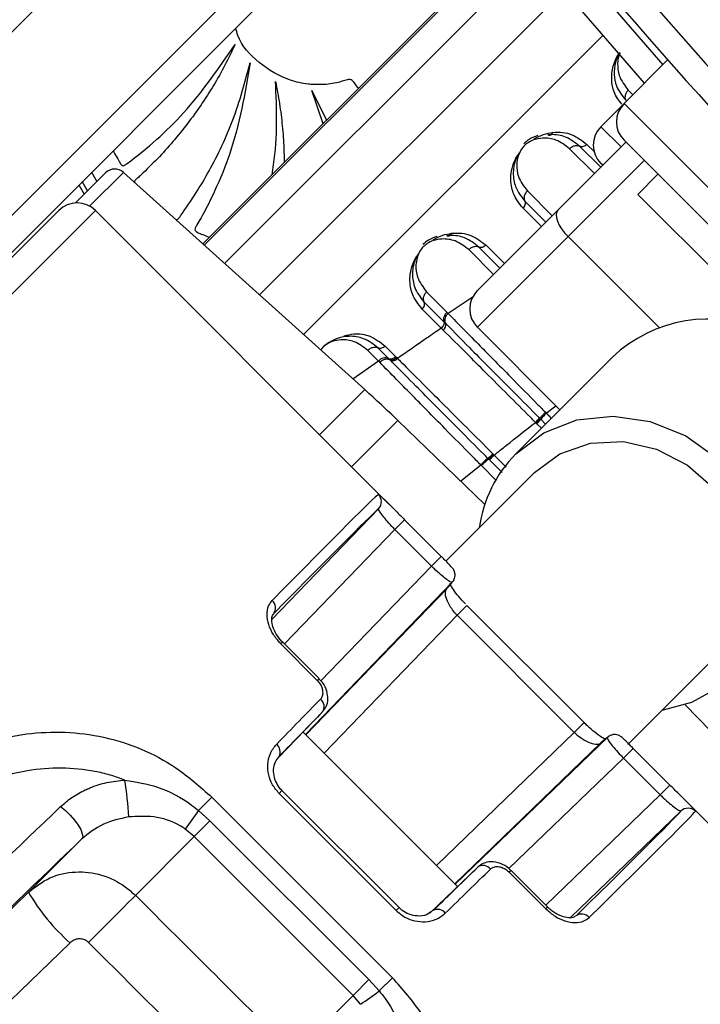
# Model space of a CAD drawing. Header units: millimetres. Extents: x 20 to 19305, y 40 to 15632.
# Tile 70 of 114: x 6606 to 6658, y 14535 to 14611. Entities that reach past the tile are written whole.
import ezdxf

# ---------------------------------------------------------------- set-up
doc = ezdxf.new("R2010")
doc.units = ezdxf.units.MM

msp = doc.modelspace()

# ---------------------------------------------------------------- linework, layer by layer
at = {"color": 7, "linetype": 'Continuous', "lineweight": 25, "ltscale": 2}
for p, q in [((6617.243, 14621.984), (6557.269, 14562.009)), ((6643.906, 14617.555), (6619.811, 14593.461)), ((6564.34, 14554.938), (6624.314, 14614.913)), ((6626.212, 14613.982), (6566.238, 14554.008)), ((6655.658, 14607.648), (6652.293, 14604.283)), ((6655.66, 14607.65), (6655.658, 14607.648)), ((6629.079, 14602.729), (6628.21, 14605.292)), ((6628.21, 14605.292), (6629.349, 14602.999)), ((6652.293, 14604.283), (6650.508, 14602.499)), ((6647.197, 14596.076), (6652.434, 14601.313)), ((6652.293, 14601.454), (6685.103, 14568.645)), ((6650.494, 14599.373), (6648.871, 14600.996)), ((6650.65, 14599.529), (6650.509, 14599.669)), ((6612.305, 14598.944), (6609.982, 14596.62)), ((6632.292, 14582.222), (6613.681, 14598.98)), ((6654.909, 14598.838), (6653.353, 14597.283)), ((6610.245, 14598.015), (6610.661, 14597.299)), ((6680.931, 14569.705), (6653.353, 14597.283)), ((6644.642, 14596.768), (6646.266, 14595.144)), ((6561.419, 14548.764), (6608.693, 14596.038)), ((6634.139, 14573.42), (6611.521, 14596.038)), ((6640.979, 14589.858), (6647.197, 14596.076)), ((6647.974, 14594.025), (6640.979, 14587.029)), ((6642.716, 14591.595), (6641.093, 14593.218)), ((6637.06, 14589.77), (6638.635, 14588.195)), ((6636.864, 14588.989), (6638.417, 14587.437)), ((6638.197, 14586.959), (6636.725, 14588.432)), ((6638.417, 14587.437), (6638.511, 14587.342)), ((6638.352, 14586.805), (6638.197, 14586.959)), ((6647.343, 14580.666), (6640.979, 14587.029)), ((6633.358, 14584.421), (6632.534, 14585.244)), ((6634.127, 14584.628), (6633.315, 14585.44)), ((6633.872, 14585.58), (6634.676, 14584.776)), ((6633.448, 14584.33), (6633.358, 14584.421)), ((6634.215, 14584.54), (6634.127, 14584.628)), ((6634.275, 14584.479), (6634.215, 14584.54)), ((6634.676, 14584.776), (6634.764, 14584.688)), ((6634.764, 14584.688), (6634.823, 14584.628)), ((6651.394, 14584.716), (6643.94, 14577.263)), ((6641.552, 14573.365), (6634.845, 14579.842)), ((6645.767, 14580.035), (6645.809, 14579.994)), ((6645.809, 14579.993), (6645.872, 14579.931)), ((6645.872, 14579.931), (6646.24, 14579.562)), ((6646.23, 14580.474), (6646.294, 14580.409)), ((6645.507, 14579.652), (6645.465, 14579.695)), ((6645.57, 14579.589), (6645.507, 14579.652)), ((6641.844, 14576.859), (6641.786, 14576.918)), ((6641.885, 14576.819), (6641.844, 14576.859)), ((6642.179, 14577.27), (6642.236, 14577.213)), ((6642.236, 14577.213), (6642.275, 14577.175)), ((6641.298, 14576.362), (6641.239, 14576.421)), ((6645.383, 14575.82), (6638.557, 14568.994)), ((6625.134, 14564.495), (6633.356, 14573.026)), ((6634.618, 14571.436), (6635.368, 14572.186)), ((6637.447, 14568.607), (6634.618, 14571.436)), ((6635.368, 14572.186), (6638.196, 14569.357)), ((6637.447, 14568.607), (6638.196, 14569.357)), ((6639.038, 14567.359), (6627.724, 14555.62)), ((6649.209, 14556.533), (6640.181, 14565.561)), ((6648.46, 14555.783), (6639.431, 14564.812)), ((6628.637, 14559.797), (6625.808, 14562.626)), ((6628.773, 14559.934), (6625.945, 14562.763)), ((6652.587, 14554.853), (6659.468, 14561.735)), ((6628.773, 14559.934), (6628.773, 14559.933)), ((6663.49, 14551.197), (6657.013, 14557.904)), ((6625.655, 14553.847), (6629.039, 14557.36)), ((6639.452, 14543.892), (6627.54, 14555.804)), ((6651.007, 14555.39), (6639.268, 14544.076)), ((6652.255, 14553.799), (6653.005, 14554.548)), ((6655.834, 14551.719), (6653.005, 14554.548)), ((6652.255, 14553.799), (6655.084, 14550.97)), ((6655.084, 14550.97), (6655.834, 14551.719)), ((6634.72, 14542.043), (6625.691, 14551.072)), ((6634.94, 14542.263), (6625.911, 14551.292)), ((6619.483, 14549.762), (6620.503, 14550.781)), ((6620.503, 14550.781), (6634.429, 14536.855)), ((6679.686, 14527.873), (6657.069, 14550.491)), ((6619.483, 14549.762), (6620.358, 14548.967)), ((6648.155, 14541.498), (6656.674, 14549.708)), ((6620.358, 14548.967), (6619.134, 14547.744)), ((6620.358, 14548.967), (6632.616, 14536.71)), ((6619.134, 14547.744), (6618.456, 14548.317)), ((6606.358, 14543.452), (6610.473, 14547.566)), ((6614.601, 14543.211), (6619.134, 14547.744)), ((6631.392, 14535.486), (6619.134, 14547.744)), ((6637.315, 14541.834), (6641.008, 14545.391)), ((6643.445, 14544.989), (6646.274, 14542.16)), ((6646.411, 14542.296), (6643.582, 14545.125)), ((6643.582, 14545.125), (6643.582, 14545.125)), ((6632.616, 14536.71), (6631.392, 14535.486)), ((6632.616, 14536.71), (6633.41, 14535.835)), ((6633.41, 14535.835), (6634.429, 14536.855)), ((6626.877, 14530.971), (6631.392, 14535.486)), ((6631.965, 14534.808), (6631.392, 14535.486))]:
    msp.add_line(p, q, dxfattribs=at)
at = {"color": 8, "linetype": 'Continuous', "lineweight": 25, "ltscale": 2}
for p, q in [((6643.906, 14617.555), (6619.811, 14593.46)), ((6619.918, 14593.364), (6643.998, 14617.443)), ((6645.348, 14615.81), (6621.488, 14591.95)), ((6647.676, 14613.032), (6624.175, 14589.531)), ((6650.659, 14609.545), (6627.58, 14586.466)), ((6652.616, 14605.326), (6652.976, 14604.966)), ((6652.293, 14604.283), (6687.931, 14568.645)), ((6650.508, 14602.499), (6652.064, 14600.943)), ((6649.429, 14601.136), (6649.988, 14600.577)), ((6650.006, 14598.885), (6648.091, 14600.801)), ((6653.848, 14599.899), (6647.974, 14594.025)), ((6611.076, 14596.374), (6613.681, 14598.98)), ((6611.227, 14598.997), (6611.641, 14598.28)), ((6610.91, 14597.548), (6610.495, 14598.265)), ((6644.838, 14597.548), (6646.754, 14595.632)), ((6611.521, 14596.038), (6562.496, 14547.013)), ((6645.917, 14594.796), (6644.503, 14596.21)), ((6654.997, 14587.002), (6647.974, 14594.025)), ((6642.228, 14591.107), (6640.313, 14593.023)), ((6641.651, 14593.358), (6643.065, 14591.944)), ((6640.667, 14589.387), (6638.73, 14588.099)), ((6633.358, 14584.421), (6631.387, 14583.037)), ((6632.292, 14582.222), (6628.815, 14578.745)), ((6646.294, 14580.409), (6647.029, 14580.979)), ((6631.281, 14576.278), (6634.845, 14579.842)), ((6645.918, 14579.241), (6645.57, 14579.589)), ((6642.882, 14575.822), (6641.885, 14576.819)), ((6642.275, 14577.175), (6643.198, 14576.252)), ((6639.681, 14575.172), (6641.239, 14576.421)), ((6642.44, 14575.22), (6641.298, 14576.362)), ((6634.618, 14571.436), (6626.105, 14562.602)), ((6628.909, 14559.748), (6637.447, 14568.607)), ((6627.752, 14555.592), (6638.614, 14566.863)), ((6639.431, 14564.812), (6640.181, 14565.561)), ((6639.431, 14564.812), (6629.175, 14554.169)), ((6625.808, 14562.626), (6625.945, 14562.763)), ((6628.773, 14559.933), (6628.637, 14559.797)), ((6648.46, 14555.783), (6649.209, 14556.533)), ((6648.46, 14555.783), (6637.818, 14545.526)), ((6639.24, 14544.104), (6650.511, 14554.966)), ((6643.412, 14545.276), (6652.255, 14553.799)), ((6625.911, 14551.292), (6625.691, 14551.072)), ((6655.084, 14550.97), (6646.251, 14542.457)), ((6643.582, 14545.125), (6643.445, 14544.989)), ((6634.94, 14542.263), (6634.72, 14542.043)), ((6646.411, 14542.296), (6646.274, 14542.16))]:
    msp.add_line(p, q, dxfattribs=at)
at = {"color": 8, "linetype": 'Continuous', "lineweight": 25, "ltscale": 2, "flags": 128}
msp.add_lwpolyline([(6641.959, 14623.133), (6649.253, 14614.265), (6655.294, 14607.284)], dxfattribs=at)
at = {"color": 7, "linetype": 'Continuous', "lineweight": 25, "ltscale": 2, "flags": 128}
for points in [[(6653.877, 14605.867), (6647.726, 14612.973), (6640.397, 14621.884)], [(6646.776, 14602.057), (6646.747, 14601.989), (6646.712, 14601.931), (6646.67, 14601.885), (6646.623, 14601.853), (6646.572, 14601.835), (6646.519, 14601.832), (6646.466, 14601.845), (6646.413, 14601.872)], [(6647.197, 14596.076), (6647.1, 14595.924), (6647.061, 14595.725), (6647.082, 14595.484), (6647.161, 14595.211), (6647.296, 14594.918), (6647.482, 14594.614), (6647.711, 14594.313), (6647.974, 14594.025)], [(6638.997, 14594.279), (6638.969, 14594.21), (6638.934, 14594.153), (6638.892, 14594.107), (6638.844, 14594.075), (6638.794, 14594.057), (6638.741, 14594.054), (6638.687, 14594.067), (6638.635, 14594.094)], [(6643.94, 14577.263), (6646.103, 14578.892), (6648.662, 14579.886), (6651.458, 14580.181), (6654.315, 14579.761), (6657.054, 14578.65), (6659.501, 14576.918), (6661.504, 14574.676), (6662.936, 14572.062), (6663.708, 14569.242), (6663.771, 14566.394), (6663.121, 14563.694), (6661.799, 14561.315), (6659.889, 14559.404), (6657.509, 14558.082), (6655.217, 14557.483)], [(6645.383, 14575.82), (6647.351, 14577.266), (6649.696, 14578.083), (6652.243, 14578.209), (6654.803, 14577.635), (6657.188, 14576.405), (6659.219, 14574.609), (6660.746, 14572.381), (6661.656, 14569.885), (6661.882, 14567.307), (6661.406, 14564.839), (6660.264, 14562.662), (6659.468, 14561.735)], [(6639.038, 14567.359), (6639.134, 14567.48), (6639.181, 14567.562)], [(6608.838, 14550.059), (6609.211, 14549.753), (6609.575, 14549.398), (6609.907, 14549.018), (6610.185, 14548.636), (6610.391, 14548.279), (6610.512, 14547.969), (6610.54, 14547.726), (6610.473, 14547.566)], [(6579.618, 14517.622), (6582.936, 14520.824), (6586.262, 14524.036), (6589.595, 14527.255), (6592.936, 14530.482), (6596.284, 14533.716), (6599.637, 14536.956), (6602.996, 14540.202), (6606.358, 14543.452)], [(6610.996, 14539.575), (6611.577, 14540.157), (6612.149, 14540.732), (6612.698, 14541.284), (6613.207, 14541.797), (6613.663, 14542.258), (6614.055, 14542.654), (6614.37, 14542.975), (6614.601, 14543.211)], [(6609.562, 14539.555), (6606.482, 14536.578), (6603.405, 14533.605), (6600.333, 14530.636), (6597.266, 14527.673), (6594.203, 14524.715), (6591.147, 14521.762), (6588.096, 14518.816), (6585.052, 14515.878)]]:
    msp.add_lwpolyline(points, dxfattribs=at)
at = {"color": 7, "linetype": 'Continuous', "lineweight": 25, "ltscale": 4}
for centre, radius, start, end in [((6969.784, 14886.136), 392.331, 213.6328, 236.3672), ((6969.784, 14886.136), 394.415, 213.6328, 236.3672), ((6969.784, 14886.136), 398.862, 213.6328, 236.3672), ((6969.784, 14886.136), 400, 213.6328, 223.66149), ((6969.784, 14886.136), 399.777, 213.6328, 236.3672), ((6967.097, 14883.449), 414, 218.64351, 231.35649), ((6967.097, 14883.449), 416, 218.64351, 231.35649), ((6653.707, 14602.869), 2, 135, 225), ((6651.923, 14601.084), 2, 135, 225), ((6613.012, 14598.236), 1, 48, 135), ((6610.107, 14594.624), 2, 45, 135), ((6642.393, 14588.444), 2, 135, 225), ((6639.149, 14587.567), 0.677, 128.20978, 199.38241), ((6658.804, 14576.884), 10.783, 65.51293, 133.41318), ((6638.054, 14587.185), 0.483, 308.11699, 18.95921), ((6633.884, 14583.998), 0.675, 68.94171, 141.22318), ((6634.3, 14585.078), 0.482, 248.94171, 321.22318), ((6634.447, 14584.932), 0.484, 249.27163, 321.07995), ((6565.379, 14507.908), 100, 46, 48), ((6644.006, 14581.294), 2.165, 312.3784, 324.46193), ((6644.095, 14581.194), 2.18, 312.56717, 324.56736), ((6648.358, 14578.162), 3.051, 132.56611, 144.57238), ((6651.117, 14570.182), 10.082, 135.38563, 172.09457), ((6644.706, 14573.155), 4.763, 127.81522, 136.71696), ((6639.939, 14579.374), 3.074, 306.94845, 316.79877), ((6639.774, 14579.524), 3.431, 307.96313, 316.78851), ((6632.781, 14573.582), 0.8, 315.97878, 45.00831), ((6624.689, 14565.383), 0.732, 323.46384, 50.91999), ((6628.443, 14557.766), 0.721, 325.71089, 52.26214), ((6651.562, 14554.816), 0.799, 110.29286, 134.07232), ((6625.067, 14554.283), 0.708, 330.29162, 54.47188), ((6584.568, 14547.703), 29.561, 3.02233, 8.57224), ((6690.928, 14497.861), 88.306, 144.00373, 145.15392), ((6657.23, 14549.133), 0.8, 44.99169, 134.02122), ((6641.414, 14544.795), 0.721, 37.73786, 124.28911), ((6620.167, 14551.537), 16.001, 210.3479, 228.48733), ((6637.931, 14541.419), 0.708, 35.52812, 119.70838), ((6649.031, 14541.041), 0.732, 39.08001, 126.53616), ((6581.509, 14607.28), 88.306, 304.84608, 305.99627)]:
    msp.add_arc(centre, radius, start, end, dxfattribs=at)
for centre, major_axis, ratio, start_param, end_param in [((6594.43, 14533.933), (38.958, 40.238), 0.005875, 0.040601, 0.656312), ((6595.005, 14533.377), (38.392, 39.673), 0.00596, 0.040599, 0.656309), ((6600.662, 14527.72), (38.392, 39.673), 0.00596, 6.125273, 6.247226), ((6600.087, 14528.276), (38.958, 40.238), 0.005875, 0.732869, 0.854822), ((6600.662, 14527.72), (38.392, 39.673), 0.00596, 0.732866, 0.854819), ((6611.368, 14517.014), (39.673, 38.392), 0.00596, 0.035959, 0.157912), ((6617.025, 14511.357), (39.673, 38.392), 0.00596, 5.626876, 6.242587), ((6617.581, 14510.782), (40.238, 38.958), 0.005875, 5.626874, 6.242584), ((6611.368, 14517.014), (39.673, 38.392), 0.00596, 5.428366, 5.550319), ((6611.924, 14516.439), (40.238, 38.958), 0.005875, 5.428363, 5.550316), ((3396.309, 17906.177), (13167.795, -13167.795), 0.005673, 4.964966, 4.965927), ((3392.966, 17902.833), (13171.199, -13164.513), 0.005761, 4.964964, 4.965926)]:
    msp.add_ellipse(centre, major_axis=major_axis, ratio=ratio, start_param=start_param, end_param=end_param, dxfattribs=at)
at = {"color": 7, "linetype": 'Continuous', "lineweight": 25, "ltscale": 2}
for points, knots in [([(6631.807, 14605.457), (6631.79, 14605.479), (6631.636, 14605.679), (6631.488, 14605.979), (6631.154, 14606.166), (6630.952, 14606.123), (6630.56, 14606.002), (6629.815, 14605.789), (6628.989, 14605.734), (6628.315, 14605.753), (6627.598, 14605.814), (6626.09, 14606.142), (6624.111, 14607.313), (6622.677, 14608.873), (6622.393, 14609.921), (6622.342, 14610.111)], [0, 0, 0, 0, 0.007151, 0.065229, 0.083257, 0.099956, 0.116302, 0.189712, 0.298301, 0.327846, 0.363486, 0.483577, 0.72124, 0.94931, 1, 1, 1, 1]), ([(6612.89, 14600.66), (6612.927, 14600.585), (6613.061, 14600.319), (6613.267, 14599.987), (6613.431, 14599.685), (6613.531, 14599.551), (6613.625, 14599.487), (6613.735, 14599.5), (6613.823, 14599.551), (6613.889, 14599.601), (6613.932, 14599.635), (6613.951, 14599.65), (6613.959, 14599.656), (6613.963, 14599.659), (6613.965, 14599.66), (6613.965, 14599.661), (6613.966, 14599.661), (6613.966, 14599.661), (6615.527, 14600.823), (6618.687, 14603.585), (6621.046, 14607.022), (6622.3, 14608.848)], [0, 0, 0, 0, 0.017671, 0.062667, 0.08221, 0.089937, 0.097993, 0.104658, 0.112025, 0.119063, 0.122188, 0.123547, 0.124141, 0.124401, 0.124515, 0.124565, 0.124587, 0.124597, 0.124604, 0.534708, 1, 1, 1, 1]), ([(6622.3, 14608.848), (6622.043, 14608.311), (6621.528, 14607.237), (6620.644, 14605.684), (6619.682, 14604.179), (6618.637, 14602.729), (6617.512, 14601.342), (6616.321, 14600.01), (6615.37, 14599.111), (6614.807, 14598.547), (6614.609, 14598.415), (6614.544, 14598.294), (6614.54, 14598.235), (6614.549, 14598.206), (6614.553, 14598.195)], [0, 0, 0, 0, 0.134488, 0.268916, 0.40331, 0.537692, 0.672084, 0.806512, 0.941008, 0.966972, 0.987078, 0.993163, 0.997337, 1, 1, 1, 1]), ([(6651.97, 14608.237), (6651.95, 14608.21), (6651.774, 14607.969), (6651.577, 14607.363), (6651.486, 14606.511), (6651.697, 14605.473), (6652.147, 14604.896), (6652.421, 14604.546)], [0, 0, 0, 0, 0.0195933, 0.1741109, 0.4023389, 0.6370378, 1, 1, 1, 1]), ([(6617.714, 14595.348), (6617.718, 14595.347), (6617.743, 14595.338), (6617.793, 14595.341), (6617.871, 14595.366), (6617.95, 14595.435), (6618.02, 14595.53), (6618.073, 14595.612), (6618.107, 14595.664), (6618.122, 14595.686), (6618.129, 14595.695), (6618.132, 14595.699), (6618.133, 14595.701), (6618.134, 14595.702), (6618.134, 14595.702), (6618.134, 14595.702), (6618.925, 14596.79), (6620.416, 14599.15), (6622.277, 14603.072), (6623.062, 14605.947), (6623.467, 14607.431)], [0, 0, 0, 0, 0.000818, 0.005836, 0.010571, 0.01898, 0.028323, 0.036843, 0.040508, 0.042083, 0.042766, 0.043065, 0.043196, 0.043254, 0.043279, 0.04329, 0.043299, 0.34115, 0.660074, 1, 1, 1, 1]), ([(6623.467, 14607.431), (6623.057, 14605.068), (6622.467, 14601.664), (6621.044, 14598.218), (6620.359, 14596.769), (6619.977, 14596.035), (6619.645, 14595.368), (6619.343, 14594.944), (6619.222, 14594.691), (6619.188, 14594.564), (6619.24, 14594.451), (6619.446, 14594.308), (6619.811, 14594.179), (6620.131, 14594.042), (6620.291, 14593.973)], [0, 0, 0, 0, 0.480267, 0.691887, 0.747357, 0.802844, 0.858354, 0.897283, 0.906597, 0.915266, 0.922369, 0.929973, 0.964926, 1, 1, 1, 1]), ([(6625.152, 14598.802), (6625.192, 14599.057), (6625.397, 14600.371), (6625.561, 14602.776), (6625.463, 14604.917), (6625.414, 14605.988)], [0, 0, 0, 0, 0.1077018, 0.5538459, 1, 1, 1, 1]), ([(6625.414, 14605.988), (6625.522, 14605.421), (6625.74, 14604.288), (6625.946, 14602.568), (6626.064, 14601.05), (6626.071, 14600.104), (6626.074, 14599.736)], [0, 0, 0, 0, 0.2749, 0.549659, 0.824334, 1, 1, 1, 1]), ([(6652.616, 14605.326), (6652.557, 14605.256), (6652.437, 14605.116), (6652.355, 14604.871), (6652.357, 14604.674), (6652.404, 14604.58), (6652.421, 14604.546)], [0, 0, 0, 0, 0.279636, 0.559272, 0.838908, 1, 1, 1, 1]), ([(6645.646, 14601.812), (6645.418, 14601.735), (6645.027, 14601.604), (6644.698, 14601.309), (6644.561, 14601.186)], [0, 0, 0, 0, 0.582959, 1, 1, 1, 1]), ([(6645.352, 14601.565), (6645.599, 14601.694), (6646.081, 14601.946), (6646.548, 14602.021), (6646.776, 14602.057)], [0, 0, 0, 0, 0.5118667, 1, 1, 1, 1]), ([(6648.871, 14600.996), (6648.527, 14601.265), (6647.892, 14601.76), (6646.977, 14601.917), (6646.489, 14601.878), (6646.413, 14601.872)], [0, 0, 0, 0, 0.500688, 0.922786, 1, 1, 1, 1]), ([(6646.776, 14602.057), (6646.781, 14602.058), (6647.315, 14602.117), (6648.325, 14601.997), (6649.061, 14601.422), (6649.429, 14601.136)], [0, 0, 0, 0, 0.0050355, 0.5036009, 1, 1, 1, 1]), ([(6648.091, 14600.801), (6647.76, 14601.057), (6647.171, 14601.514), (6646.176, 14601.667), (6645.42, 14601.541), (6644.917, 14601.303), (6644.565, 14601.014), (6644.293, 14600.649), (6644.087, 14600.167), (6643.98, 14599.466), (6644.116, 14598.49), (6644.568, 14597.9), (6644.838, 14597.548)], [0, 0, 0, 0, 0.181549, 0.323795, 0.40885, 0.462296, 0.504185, 0.545984, 0.60056, 0.677304, 0.807908, 1, 1, 1, 1]), ([(6648.091, 14600.801), (6648.161, 14600.86), (6648.301, 14600.979), (6648.546, 14601.062), (6648.743, 14601.06), (6648.837, 14601.013), (6648.871, 14600.996)], [0, 0, 0, 0, 0.279636, 0.559272, 0.838908, 1, 1, 1, 1]), ([(6644.503, 14596.21), (6644.21, 14596.583), (6643.804, 14597.1), (6643.538, 14598.149), (6643.544, 14599.053), (6643.842, 14599.889), (6644.042, 14600.23), (6644.084, 14600.302)], [0, 0, 0, 0, 0.35082, 0.485426, 0.783992, 0.954198, 1, 1, 1, 1]), ([(6644.182, 14600.46), (6644.147, 14600.4), (6643.981, 14600.112), (6643.728, 14599.376), (6643.734, 14598.567), (6643.987, 14597.599), (6644.367, 14597.117), (6644.642, 14596.768)], [0, 0, 0, 0, 0.041437, 0.201296, 0.499179, 0.63727, 1, 1, 1, 1]), ([(6644.838, 14597.548), (6644.778, 14597.478), (6644.659, 14597.338), (6644.577, 14597.093), (6644.579, 14596.896), (6644.625, 14596.802), (6644.642, 14596.768)], [0, 0, 0, 0, 0.279636, 0.559272, 0.838908, 1, 1, 1, 1]), ([(6637.574, 14593.786), (6637.821, 14593.916), (6638.303, 14594.168), (6638.77, 14594.242), (6638.997, 14594.279)], [0, 0, 0, 0, 0.511867, 1, 1, 1, 1]), ([(6638.997, 14594.279), (6639.003, 14594.279), (6639.537, 14594.339), (6640.547, 14594.219), (6641.283, 14593.644), (6641.651, 14593.358)], [0, 0, 0, 0, 0.005036, 0.503601, 1, 1, 1, 1]), ([(6640.313, 14593.023), (6639.982, 14593.279), (6639.392, 14593.736), (6638.398, 14593.889), (6637.642, 14593.763), (6637.139, 14593.525), (6636.787, 14593.236), (6636.515, 14592.871), (6636.309, 14592.388), (6636.202, 14591.688), (6636.337, 14590.712), (6636.79, 14590.121), (6637.06, 14589.77)], [0, 0, 0, 0, 0.181549, 0.323795, 0.40885, 0.462296, 0.504185, 0.545984, 0.60056, 0.677304, 0.807908, 1, 1, 1, 1]), ([(6637.868, 14594.034), (6637.64, 14593.957), (6637.249, 14593.826), (6636.92, 14593.531), (6636.783, 14593.408)], [0, 0, 0, 0, 0.582959, 1, 1, 1, 1]), ([(6641.093, 14593.218), (6640.749, 14593.487), (6640.114, 14593.982), (6639.199, 14594.138), (6638.711, 14594.1), (6638.635, 14594.094)], [0, 0, 0, 0, 0.500688, 0.922786, 1, 1, 1, 1]), ([(6640.313, 14593.023), (6640.383, 14593.082), (6640.523, 14593.201), (6640.768, 14593.284), (6640.965, 14593.282), (6641.059, 14593.235), (6641.093, 14593.218)], [0, 0, 0, 0, 0.279636, 0.559272, 0.838908, 1, 1, 1, 1]), ([(6636.725, 14588.432), (6636.432, 14588.805), (6636.026, 14589.322), (6635.759, 14590.37), (6635.765, 14591.275), (6636.064, 14592.111), (6636.263, 14592.452), (6636.306, 14592.524)], [0, 0, 0, 0, 0.35082, 0.485426, 0.783992, 0.954198, 1, 1, 1, 1]), ([(6636.404, 14592.682), (6636.369, 14592.622), (6636.202, 14592.333), (6635.95, 14591.598), (6635.956, 14590.789), (6636.209, 14589.821), (6636.589, 14589.339), (6636.864, 14588.989)], [0, 0, 0, 0, 0.041437, 0.201296, 0.499179, 0.63727, 1, 1, 1, 1]), ([(6637.06, 14589.77), (6637, 14589.7), (6636.881, 14589.56), (6636.798, 14589.314), (6636.801, 14589.118), (6636.847, 14589.024), (6636.864, 14588.989)], [0, 0, 0, 0, 0.279636, 0.559272, 0.838908, 1, 1, 1, 1]), ([(6638.635, 14588.195), (6638.575, 14588.125), (6638.455, 14587.986), (6638.366, 14587.747), (6638.361, 14587.558), (6638.402, 14587.469), (6638.417, 14587.437)], [0, 0, 0, 0, 0.279617, 0.559234, 0.838851, 1, 1, 1, 1]), ([(6638.635, 14588.195), (6638.635, 14588.195), (6638.667, 14588.163), (6638.699, 14588.13), (6638.73, 14588.099)], [0, 0, 0, 0, 0.009578, 1, 1, 1, 1]), ([(6638.197, 14586.959), (6638.241, 14586.998), (6638.329, 14587.076), (6638.41, 14587.211), (6638.446, 14587.341), (6638.427, 14587.405), (6638.417, 14587.437)], [0, 0, 0, 0, 0.249976, 0.499962, 0.749967, 1, 1, 1, 1]), ([(6638.73, 14588.099), (6639.529, 14587.285), (6640.611, 14586.181), (6642.293, 14584.47), (6643.764, 14582.976), (6645.14, 14581.579), (6646.038, 14580.668), (6646.23, 14580.474)], [0, 0, 0, 0, 0.363104, 0.492334, 0.672218, 0.929868, 1, 1, 1, 1]), ([(6638.197, 14586.959), (6637.818, 14586.699), (6636.69, 14585.926), (6635.568, 14585.146), (6634.823, 14584.628)], [0, 0, 0, 0, 0.336503, 1, 1, 1, 1]), ([(6645.465, 14579.695), (6645.334, 14579.826), (6644.03, 14581.128), (6642.198, 14582.96), (6639.968, 14585.19), (6638.94, 14586.217), (6638.352, 14586.805)], [0, 0, 0, 0, 0.050673, 0.503819, 0.716324, 1, 1, 1, 1]), ([(6638.511, 14587.342), (6638.555, 14587.297), (6639.129, 14586.718), (6640.216, 14585.623), (6642.542, 14583.279), (6644.436, 14581.375), (6645.767, 14580.035)], [0, 0, 0, 0, 0.022107, 0.283651, 0.496206, 1, 1, 1, 1]), ([(6633.315, 14585.44), (6632.965, 14585.713), (6632.329, 14586.208), (6631.221, 14586.387), (6630.294, 14586.244), (6629.592, 14585.907), (6629.137, 14585.569), (6628.957, 14585.334), (6628.908, 14585.27)], [0, 0, 0, 0, 0.305986, 0.554914, 0.731567, 0.855518, 0.96036, 1, 1, 1, 1]), ([(6632.534, 14585.244), (6632.604, 14585.304), (6632.745, 14585.423), (6632.99, 14585.506), (6633.187, 14585.504), (6633.281, 14585.457), (6633.315, 14585.44)], [0, 0, 0, 0, 0.279636, 0.559272, 0.838908, 1, 1, 1, 1]), ([(6633.448, 14584.33), (6633.518, 14584.389), (6633.658, 14584.509), (6633.899, 14584.596), (6634.091, 14584.599), (6634.182, 14584.555), (6634.215, 14584.54)], [0, 0, 0, 0, 0.279684, 0.559369, 0.839055, 1, 1, 1, 1]), ([(6641.786, 14576.918), (6641.681, 14577.024), (6640.298, 14578.414), (6638.371, 14580.353), (6636.114, 14582.625), (6634.983, 14583.765), (6634.371, 14584.382), (6634.275, 14584.479)], [0, 0, 0, 0, 0.038183, 0.500666, 0.703622, 0.953369, 1, 1, 1, 1]), ([(6634.823, 14584.628), (6634.918, 14584.534), (6635.516, 14583.936), (6636.622, 14582.829), (6638.922, 14580.529), (6640.825, 14578.625), (6642.179, 14577.27)], [0, 0, 0, 0, 0.046606, 0.296296, 0.499313, 1, 1, 1, 1]), ([(6641.239, 14576.421), (6641.013, 14576.649), (6640.082, 14577.591), (6638.675, 14579.016), (6637.208, 14580.504), (6635.445, 14582.295), (6634.307, 14583.454), (6633.448, 14584.33)], [0, 0, 0, 0, 0.078702, 0.324589, 0.496687, 0.620034, 1, 1, 1, 1]), ([(6645.809, 14579.994), (6645.812, 14580.002), (6645.82, 14580.023), (6645.895, 14580.118), (6646.04, 14580.279), (6646.167, 14580.409), (6646.23, 14580.474)], [0, 0, 0, 0, 0.161031, 0.440687, 0.720344, 1, 1, 1, 1]), ([(6642.275, 14577.175), (6642.59, 14577.425), (6643.651, 14578.268), (6644.716, 14579.106), (6645.465, 14579.695)], [0, 0, 0, 0, 0.297159, 1, 1, 1, 1]), ([(6641.297, 14576.362), (6641.363, 14576.427), (6641.494, 14576.557), (6641.674, 14576.723), (6641.792, 14576.824), (6641.83, 14576.85), (6641.844, 14576.859)], [0, 0, 0, 0, 0.279621, 0.559243, 0.838864, 1, 1, 1, 1]), ([(6633.815, 14573.741), (6633.829, 14573.727), (6633.96, 14573.604), (6634.382, 14573.176), (6634.919, 14572.634), (6635.258, 14572.295), (6635.368, 14572.186)], [0, 0, 0, 0, 0.048615, 0.444568, 0.820491, 1, 1, 1, 1]), ([(6634.618, 14571.436), (6634.541, 14571.515), (6634.302, 14571.761), (6633.928, 14572.183), (6633.587, 14572.615), (6633.372, 14572.932), (6633.361, 14572.994), (6633.356, 14573.026)], [0, 0, 0, 0, 0.100508, 0.3121807, 0.5376096, 0.7684322, 1, 1, 1, 1]), ([(6639.176, 14567.564), (6639.205, 14567.631), (6639.262, 14567.762), (6639.269, 14567.967), (6639.237, 14568.141), (6639.183, 14568.275), (6639.13, 14568.366), (6639.082, 14568.432), (6639, 14568.534), (6638.862, 14568.682), (6638.59, 14568.961), (6638.355, 14569.199), (6638.225, 14569.328), (6638.196, 14569.357)], [0, 0, 0, 0, 0.080212, 0.157446, 0.223374, 0.278716, 0.322175, 0.361934, 0.422402, 0.621153, 0.797337, 0.954412, 1, 1, 1, 1]), ([(6639.038, 14567.359), (6639.001, 14567.358), (6638.928, 14567.358), (6638.599, 14567.581), (6638.162, 14567.937), (6637.754, 14568.307), (6637.519, 14568.537), (6637.447, 14568.607)], [0, 0, 0, 0, 0.229764, 0.461988, 0.689005, 0.904491, 1, 1, 1, 1]), ([(6640.059, 14565.696), (6639.964, 14565.792), (6639.685, 14566.076), (6639.302, 14566.555), (6638.976, 14567.027), (6638.892, 14567.202), (6638.855, 14567.278)], [0, 0, 0, 0, 0.148774, 0.440071, 0.755822, 1, 1, 1, 1]), ([(6639.431, 14564.812), (6639.4, 14564.844), (6639.24, 14565.01), (6639.066, 14565.228), (6638.802, 14565.619), (6638.575, 14566.08), (6638.471, 14566.588), (6638.566, 14566.771), (6638.614, 14566.863)], [0, 0, 0, 0, 0.037552, 0.192543, 0.235301, 0.473994, 0.7355, 1, 1, 1, 1]), ([(6625.808, 14562.626), (6625.608, 14562.855), (6625.207, 14563.313), (6624.852, 14564.108), (6624.722, 14564.882), (6624.826, 14565.531), (6625.051, 14565.823), (6625.15, 14565.951)], [0, 0, 0, 0, 0.199752, 0.399876, 0.607041, 0.826549, 1, 1, 1, 1]), ([(6625.948, 14562.767), (6625.927, 14562.786), (6625.733, 14562.957), (6625.447, 14563.37), (6625.18, 14563.947), (6625.099, 14564.474), (6625.168, 14564.821), (6625.243, 14564.894), (6625.277, 14564.928)], [0, 0, 0, 0, 0.023939, 0.213794, 0.40824, 0.610901, 0.824024, 1, 1, 1, 1]), ([(6628.885, 14558.337), (6628.934, 14558.4), (6629.043, 14558.538), (6629.096, 14558.829), (6629.045, 14559.163), (6628.894, 14559.504), (6628.722, 14559.699), (6628.637, 14559.797)], [0, 0, 0, 0, 0.18302, 0.400043, 0.604373, 0.802384, 1, 1, 1, 1]), ([(6629.029, 14557.381), (6629.137, 14557.506), (6629.374, 14557.777), (6629.485, 14558.35), (6629.397, 14558.977), (6629.146, 14559.541), (6628.859, 14559.811), (6628.751, 14559.912)], [0, 0, 0, 0, 0.1801, 0.391753, 0.612739, 0.854379, 1, 1, 1, 1]), ([(6650.842, 14555.249), (6650.765, 14555.29), (6650.561, 14555.4), (6650.072, 14555.753), (6649.569, 14556.175), (6649.297, 14556.452), (6649.21, 14556.541)], [0, 0, 0, 0, 0.212658, 0.561271, 0.859162, 1, 1, 1, 1]), ([(6590.984, 14548.088), (6592.325, 14549.128), (6595.007, 14551.207), (6600.01, 14554.085), (6605.771, 14555.988), (6612.151, 14555.772), (6617.152, 14553.747), (6619.605, 14551.576), (6620.503, 14550.781)], [0, 0, 0, 0, 0.151687, 0.303172, 0.526485, 0.711728, 0.894443, 1, 1, 1, 1]), ([(6648.46, 14555.783), (6648.492, 14555.752), (6648.658, 14555.592), (6648.876, 14555.418), (6649.267, 14555.154), (6649.728, 14554.927), (6650.236, 14554.823), (6650.419, 14554.918), (6650.511, 14554.966)], [0, 0, 0, 0, 0.037552, 0.192543, 0.235301, 0.473994, 0.7355, 1, 1, 1, 1]), ([(6652.589, 14554.961), (6652.53, 14555.018), (6652.37, 14555.175), (6652.211, 14555.323), (6652.105, 14555.417), (6651.983, 14555.503), (6651.83, 14555.578), (6651.633, 14555.621), (6651.434, 14555.622), (6651.322, 14555.57), (6651.288, 14555.554)], [0, 0, 0, 0, 0.139717, 0.383848, 0.548387, 0.637213, 0.712297, 0.816344, 0.943629, 1, 1, 1, 1]), ([(6625.691, 14551.072), (6625.507, 14551.29), (6625.139, 14551.727), (6624.854, 14552.526), (6624.787, 14553.359), (6624.968, 14554.201), (6625.305, 14554.636), (6625.479, 14554.859)], [0, 0, 0, 0, 0.178374, 0.356819, 0.547919, 0.766995, 1, 1, 1, 1]), ([(6651.007, 14555.39), (6651.006, 14555.353), (6651.006, 14555.28), (6651.229, 14554.951), (6651.585, 14554.514), (6651.955, 14554.106), (6652.185, 14553.871), (6652.255, 14553.799)], [0, 0, 0, 0, 0.229764, 0.461988, 0.689005, 0.904491, 1, 1, 1, 1]), ([(6653.005, 14554.548), (6652.962, 14554.591), (6652.823, 14554.729), (6652.671, 14554.881), (6652.593, 14554.957), (6652.589, 14554.961)], [0, 0, 0, 0, 0.294864, 0.964329, 1, 1, 1, 1]), ([(6625.913, 14551.294), (6625.905, 14551.301), (6625.748, 14551.43), (6625.519, 14551.786), (6625.292, 14552.339), (6625.24, 14552.957), (6625.363, 14553.541), (6625.59, 14553.787), (6625.699, 14553.906)], [0, 0, 0, 0, 0.008213, 0.166543, 0.333566, 0.531373, 0.774783, 1, 1, 1, 1]), ([(6613.798, 14552.109), (6613.418, 14552.243), (6612.654, 14552.514), (6611.026, 14552.893), (6608.883, 14553.103), (6606.094, 14552.873), (6603.158, 14552.109), (6600.487, 14550.954), (6598.208, 14549.685), (6596.289, 14548.44), (6594.413, 14547.078), (6593.2, 14546.093), (6592.592, 14545.6)], [0, 0, 0, 0, 0.051714, 0.103855, 0.215797, 0.331171, 0.469207, 0.6107, 0.706781, 0.803439, 0.901532, 1, 1, 1, 1]), ([(6608.838, 14550.059), (6609.119, 14550.302), (6609.69, 14550.797), (6610.489, 14551.238), (6611.387, 14551.63), (6612.402, 14551.958), (6613.328, 14552.058), (6613.798, 14552.109)], [0, 0, 0, 0, 0.20938, 0.425876, 0.496989, 0.744647, 1, 1, 1, 1]), ([(6613.798, 14552.109), (6614.645, 14551.964), (6616.47, 14551.653), (6618.351, 14550.664), (6619.306, 14549.903), (6619.483, 14549.762)], [0, 0, 0, 0, 0.4131445, 0.8908171, 1, 1, 1, 1]), ([(6657.522, 14550.026), (6657.469, 14550.083), (6657.313, 14550.25), (6656.83, 14550.728), (6656.282, 14551.272), (6655.943, 14551.61), (6655.834, 14551.719)], [0, 0, 0, 0, 0.17648, 0.519218, 0.844617, 1, 1, 1, 1]), ([(6655.084, 14550.97), (6655.163, 14550.893), (6655.409, 14550.654), (6655.831, 14550.28), (6656.263, 14549.938), (6656.58, 14549.723), (6656.643, 14549.713), (6656.674, 14549.708)], [0, 0, 0, 0, 0.100508, 0.312181, 0.53761, 0.768432, 1, 1, 1, 1]), ([(6576.013, 14518.658), (6580.276, 14522.735), (6591.226, 14533.206), (6602.161, 14543.669), (6608.838, 14550.059)], [0, 0, 0, 0, 0.389328, 1, 1, 1, 1]), ([(6614.087, 14549.261), (6613.411, 14549.117), (6612.054, 14548.828), (6611.001, 14547.988), (6610.473, 14547.566)], [0, 0, 0, 0, 0.498504, 1, 1, 1, 1]), ([(6618.456, 14548.317), (6618.322, 14548.406), (6617.59, 14548.893), (6616.098, 14549.38), (6614.734, 14549.299), (6614.087, 14549.261)], [0, 0, 0, 0, 0.105262, 0.57608, 1, 1, 1, 1]), ([(6610.473, 14547.566), (6603.823, 14541.157), (6592.942, 14530.668), (6582.05, 14520.17), (6577.814, 14516.086)], [0, 0, 0, 0, 0.6110512, 1, 1, 1, 1]), ([(6643.569, 14545.113), (6643.513, 14545.175), (6643.289, 14545.422), (6642.751, 14545.712), (6642.067, 14545.848), (6641.438, 14545.731), (6641.149, 14545.494), (6641.017, 14545.385)], [0, 0, 0, 0, 0.08215, 0.328977, 0.593487, 0.813637, 1, 1, 1, 1]), ([(6606.358, 14543.452), (6606.885, 14543.863), (6607.942, 14544.687), (6609.971, 14545.125), (6612.011, 14544.881), (6613.588, 14544.128), (6614.346, 14543.442), (6614.601, 14543.211)], [0, 0, 0, 0, 0.222814, 0.447152, 0.670377, 0.888765, 1, 1, 1, 1]), ([(6641.985, 14545.237), (6642.048, 14545.286), (6642.187, 14545.395), (6642.477, 14545.448), (6642.811, 14545.397), (6643.152, 14545.246), (6643.347, 14545.074), (6643.445, 14544.989)], [0, 0, 0, 0, 0.18302, 0.400043, 0.604373, 0.802384, 1, 1, 1, 1]), ([(6634.72, 14542.043), (6634.938, 14541.859), (6635.375, 14541.491), (6636.174, 14541.206), (6637.007, 14541.139), (6637.85, 14541.319), (6638.284, 14541.657), (6638.507, 14541.831)], [0, 0, 0, 0, 0.178374, 0.356819, 0.547919, 0.766995, 1, 1, 1, 1]), ([(6637.512, 14542.04), (6637.375, 14541.915), (6637.099, 14541.663), (6636.414, 14541.58), (6635.755, 14541.717), (6635.251, 14541.967), (6635.03, 14542.196), (6634.952, 14542.276)], [0, 0, 0, 0, 0.262957, 0.52934, 0.738406, 0.908125, 1, 1, 1, 1]), ([(6646.274, 14542.16), (6646.503, 14541.96), (6646.961, 14541.559), (6647.756, 14541.204), (6648.53, 14541.074), (6649.18, 14541.178), (6649.471, 14541.403), (6649.599, 14541.502)], [0, 0, 0, 0, 0.199752, 0.399876, 0.607041, 0.826549, 1, 1, 1, 1]), ([(6648.548, 14541.621), (6648.499, 14541.575), (6648.405, 14541.485), (6647.926, 14541.459), (6647.345, 14541.627), (6646.803, 14541.923), (6646.523, 14542.206), (6646.422, 14542.308)], [0, 0, 0, 0, 0.239076, 0.463211, 0.666608, 0.879854, 1, 1, 1, 1]), ([(6610.996, 14539.575), (6610.953, 14539.613), (6610.826, 14539.727), (6610.554, 14539.846), (6610.2, 14539.872), (6609.845, 14539.78), (6609.656, 14539.63), (6609.562, 14539.555)], [0, 0, 0, 0, 0.108678, 0.323219, 0.545584, 0.772492, 1, 1, 1, 1]), ([(6631.736, 14507.336), (6632.776, 14508.677), (6634.855, 14511.359), (6637.734, 14516.362), (6639.636, 14522.123), (6639.42, 14528.503), (6637.395, 14533.504), (6635.224, 14535.956), (6634.429, 14536.855)], [0, 0, 0, 0, 0.151687, 0.303172, 0.526485, 0.711728, 0.894443, 1, 1, 1, 1]), ([(6633.41, 14535.835), (6633.485, 14535.742), (6634.191, 14534.875), (6635.246, 14533.028), (6635.589, 14531.097), (6635.757, 14530.15)], [0, 0, 0, 0, 0.057556, 0.537551, 1, 1, 1, 1])]:
    msp.add_open_spline(points, degree=3, knots=knots, dxfattribs=at)
at = {"color": 8, "linetype": 'Continuous', "lineweight": 25, "ltscale": 2}
for points, knots in [([(6652.123, 14604.237), (6651.896, 14604.535), (6651.48, 14605.079), (6651.294, 14606.11), (6651.398, 14607.065), (6651.666, 14607.811), (6651.918, 14608.144), (6651.98, 14608.225)], [0, 0, 0, 0, 0.289653, 0.529386, 0.770871, 0.944075, 1, 1, 1, 1]), ([(6651.997, 14608.205), (6651.966, 14608.14), (6651.834, 14607.863), (6651.77, 14607.244), (6651.888, 14606.269), (6652.344, 14605.678), (6652.616, 14605.326)], [0, 0, 0, 0, 0.056154, 0.237467, 0.545947, 1, 1, 1, 1]), ([(6632.534, 14585.244), (6632.204, 14585.501), (6631.614, 14585.958), (6630.62, 14586.11), (6629.862, 14585.986), (6629.364, 14585.745), (6629.053, 14585.504), (6628.935, 14585.337), (6628.895, 14585.281)], [0, 0, 0, 0, 0.345404, 0.616034, 0.777856, 0.879538, 0.959235, 1, 1, 1, 1]), ([(6630.69, 14586.37), (6630.954, 14586.433), (6631.676, 14586.605), (6632.813, 14586.389), (6633.498, 14585.866), (6633.872, 14585.58)], [0, 0, 0, 0, 0.207898, 0.566321, 1, 1, 1, 1]), ([(6646.294, 14580.409), (6646.345, 14580.358), (6646.477, 14580.226), (6646.61, 14580.093), (6646.69, 14580.013)], [0, 0, 0, 0, 0.389424, 1, 1, 1, 1]), ([(6633.346, 14574.147), (6633.377, 14574.135), (6633.433, 14574.112), (6633.693, 14573.859), (6633.815, 14573.741)], [0, 0, 0, 0, 0.532843, 1, 1, 1, 1]), ([(6657.796, 14549.698), (6657.789, 14549.723), (6657.778, 14549.761), (6657.586, 14549.961), (6657.522, 14550.026)], [0, 0, 0, 0, 0.670304, 1, 1, 1, 1])]:
    msp.add_open_spline(points, degree=3, knots=knots, dxfattribs=at)
at = {"color": 7, "linetype": 'Continuous', "lineweight": 25, "ltscale": 2}
for points in [[(6649.429, 14601.136), (6649.384, 14601.098), (6649.296, 14601.021), (6649.141, 14600.959), (6648.99, 14600.944), (6648.911, 14600.979), (6648.871, 14600.996)], [(6644.503, 14596.21), (6644.541, 14596.254), (6644.618, 14596.343), (6644.679, 14596.498), (6644.695, 14596.649), (6644.66, 14596.728), (6644.642, 14596.768)], [(6641.651, 14593.358), (6641.606, 14593.319), (6641.517, 14593.243), (6641.362, 14593.181), (6641.212, 14593.166), (6641.133, 14593.201), (6641.093, 14593.218)], [(6636.725, 14588.432), (6636.763, 14588.476), (6636.84, 14588.565), (6636.901, 14588.72), (6636.916, 14588.871), (6636.882, 14588.95), (6636.864, 14588.989)], [(6633.872, 14585.58), (6633.828, 14585.541), (6633.739, 14585.464), (6633.584, 14585.403), (6633.433, 14585.388), (6633.354, 14585.423), (6633.315, 14585.44)], [(6634.764, 14584.688), (6634.719, 14584.65), (6634.631, 14584.573), (6634.478, 14584.51), (6634.33, 14584.492), (6634.253, 14584.524), (6634.215, 14584.54)], [(6645.809, 14579.993), (6645.804, 14579.983), (6645.794, 14579.963), (6645.726, 14579.882), (6645.629, 14579.776), (6645.548, 14579.693), (6645.507, 14579.652)], [(6642.236, 14577.214), (6642.194, 14577.172), (6642.111, 14577.089), (6641.993, 14576.979), (6641.896, 14576.894), (6641.862, 14576.871), (6641.845, 14576.859)]]:
    msp.add_open_spline(points, degree=3, dxfattribs=at)

doc.saveas('drawing.dxf')
